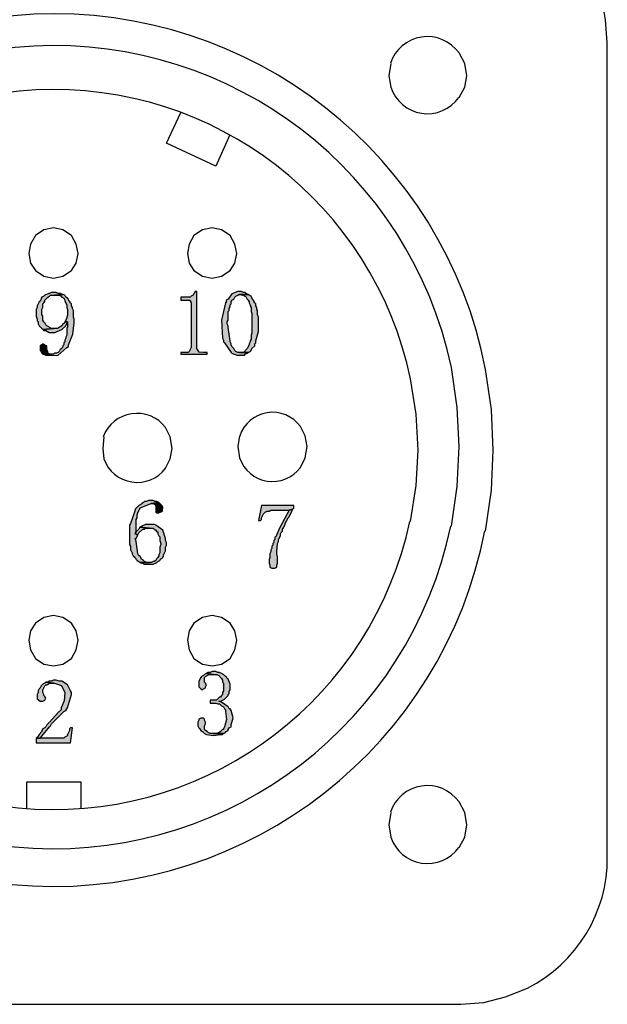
# Model space of a CAD drawing. Header units: millimetres. Extents: x 31236 to 33897, y 9912 to 10933.
# Tile 9 of 47: x 32353 to 32370, y 10116 to 10143. Entities that reach past the tile are written whole.
import ezdxf

# ---------------------------------------------------------------- set-up
doc = ezdxf.new("R2010")
doc.units = ezdxf.units.MM
doc.layers.add('Z_entity', color=7, linetype='Continuous')

msp = doc.modelspace()

# ---------------------------------------------------------------- hatches: boundary and pattern name
at = {"layer": 'Z_entity'}
for points in [[(32354.388, 10135.611), (32354.308, 10135.611), (32354.255, 10135.585), (32354.229, 10135.585), (32354.123, 10135.532), (32354.096, 10135.505), (32354.043, 10135.479), (32354.017, 10135.452), (32354.017, 10135.426), (32353.99, 10135.373), (32353.964, 10135.346), (32353.911, 10135.241), (32353.911, 10135.188), (32353.884, 10135.135), (32353.884, 10134.949), (32353.911, 10134.87), (32353.911, 10134.817), (32353.937, 10134.79), (32353.937, 10134.738), (32353.964, 10134.685), (32354.07, 10134.579), (32354.361, 10134.605), (32354.308, 10134.605), (32354.255, 10134.632), (32354.229, 10134.658), (32354.176, 10134.685), (32354.149, 10134.711), (32354.123, 10134.764), (32354.096, 10134.79), (32354.07, 10134.843), (32354.07, 10134.949), (32354.043, 10135.002), (32354.043, 10135.135), (32354.07, 10135.188), (32354.07, 10135.293), (32354.096, 10135.32), (32354.123, 10135.373), (32354.123, 10135.399), (32354.202, 10135.479), (32354.255, 10135.505), (32354.282, 10135.532), (32354.388, 10135.532), (32354.626, 10135.558), (32354.599, 10135.558), (32354.546, 10135.585), (32354.493, 10135.585), (32354.44, 10135.611)], [(32354.626, 10135.558), (32354.388, 10135.532), (32354.52, 10135.532), (32354.573, 10135.505), (32354.599, 10135.479), (32354.652, 10135.452), (32354.679, 10135.399), (32354.679, 10135.373), (32354.732, 10135.267), (32354.732, 10135.188), (32354.758, 10135.135), (32354.758, 10134.976), (32354.732, 10134.923), (32354.732, 10134.896), (32354.679, 10134.79), (32354.758, 10134.79), (32354.758, 10134.658), (32354.732, 10134.605), (32354.732, 10134.42), (32354.705, 10134.367), (32354.705, 10134.34), (32354.679, 10134.287), (32354.679, 10134.234), (32354.652, 10134.208), (32354.652, 10134.155), (32354.626, 10134.129), (32354.626, 10134.102), (32354.599, 10134.049), (32354.546, 10134.023), (32354.52, 10133.97), (32354.493, 10133.943), (32354.44, 10133.917), (32354.388, 10133.917), (32354.361, 10133.89), (32354.096, 10133.89), (32354.149, 10133.864), (32354.481, 10133.859), (32354.732, 10134.076), (32354.785, 10134.102), (32354.785, 10134.155), (32354.902, 10134.448), (32354.943, 10134.764), (32354.943, 10134.87), (32354.917, 10134.923), (32354.917, 10135.108), (32354.891, 10135.161), (32354.891, 10135.188), (32354.864, 10135.241), (32354.864, 10135.293), (32354.838, 10135.32), (32354.811, 10135.373), (32354.785, 10135.399), (32354.785, 10135.426), (32354.758, 10135.452), (32354.705, 10135.479), (32354.679, 10135.532)], [(32358.359, 10135.638), (32358.306, 10135.638), (32358.306, 10135.611), (32358.279, 10135.585), (32358.253, 10135.532), (32358.2, 10135.505), (32358.173, 10135.479), (32357.909, 10135.479), (32357.909, 10135.399), (32358.173, 10135.399), (32358.173, 10135.373), (32358.2, 10135.32), (32358.2, 10134.076), (32358.147, 10133.97), (32358.12, 10133.943), (32357.909, 10133.943), (32357.909, 10133.89), (32358.65, 10133.89), (32358.65, 10133.943), (32358.544, 10133.943), (32358.427, 10133.952), (32358.359, 10134.049), (32358.359, 10134.102)], [(32359.55, 10135.638), (32359.497, 10135.638), (32359.333, 10135.573), (32359.232, 10135.426), (32359.179, 10135.399), (32359.179, 10135.346), (32359.153, 10135.32), (32359.043, 10134.842), (32359.074, 10134.34), (32359.1, 10134.287), (32359.1, 10134.234), (32359.127, 10134.208), (32359.312, 10133.943), (32359.338, 10133.917), (32359.391, 10133.89), (32359.418, 10133.89), (32359.471, 10133.864), (32359.683, 10133.864), (32359.709, 10133.89), (32359.762, 10133.917), (32359.788, 10133.943), (32359.497, 10133.943), (32359.444, 10133.97), (32359.418, 10133.996), (32359.391, 10134.049), (32359.338, 10134.102), (32359.312, 10134.155), (32359.312, 10134.182), (32359.285, 10134.234), (32359.285, 10134.261), (32359.232, 10134.632), (32359.232, 10134.685), (32359.206, 10134.738), (32359.206, 10134.79), (32359.232, 10134.843), (32359.232, 10135.082), (32359.259, 10135.108), (32359.259, 10135.161), (32359.285, 10135.214), (32359.285, 10135.267), (32359.312, 10135.293), (32359.312, 10135.346), (32359.338, 10135.399), (32359.391, 10135.426), (32359.418, 10135.479), (32359.444, 10135.505), (32359.497, 10135.532), (32359.524, 10135.558), (32359.788, 10135.558), (32359.735, 10135.585), (32359.709, 10135.611), (32359.656, 10135.611), (32359.603, 10135.638)], [(32359.788, 10135.558), (32359.55, 10135.558), (32359.577, 10135.558), (32359.63, 10135.532), (32359.656, 10135.532), (32359.709, 10135.505), (32359.735, 10135.479), (32359.762, 10135.426), (32359.788, 10135.399), (32359.815, 10135.346), (32359.815, 10135.32), (32359.841, 10135.267), (32359.841, 10135.241), (32359.868, 10135.188), (32359.868, 10135.082), (32359.894, 10135.029), (32359.894, 10134.473), (32359.868, 10134.42), (32359.868, 10134.314), (32359.841, 10134.261), (32359.841, 10134.234), (32359.815, 10134.182), (32359.815, 10134.155), (32359.762, 10134.049), (32359.656, 10133.943), (32359.55, 10133.943), (32359.788, 10133.943), (32359.841, 10133.97), (32359.868, 10133.996), (32359.894, 10134.049), (32359.974, 10134.129), (32359.974, 10134.182), (32360, 10134.208), (32360, 10134.261), (32360.08, 10134.526), (32360.08, 10134.923), (32360.053, 10135.002), (32360.053, 10135.108), (32360.027, 10135.135), (32360.027, 10135.188), (32360, 10135.241), (32360, 10135.293), (32359.974, 10135.32), (32359.947, 10135.373), (32359.947, 10135.399), (32359.921, 10135.399), (32359.868, 10135.505), (32359.815, 10135.532)], [(32354.679, 10134.79), (32354.652, 10134.738), (32354.626, 10134.738), (32354.599, 10134.685), (32354.472, 10134.609), (32354.361, 10134.605), (32354.07, 10134.579), (32354.096, 10134.552), (32354.149, 10134.552), (32354.247, 10134.498), (32354.361, 10134.499), (32354.414, 10134.499), (32354.467, 10134.526), (32354.598, 10134.579), (32354.705, 10134.685), (32354.758, 10134.79)], [(32354.07, 10134.182), (32354.043, 10134.155), (32353.99, 10134.129), (32353.99, 10133.996), (32354.017, 10133.97), (32354.043, 10133.917), (32354.07, 10133.89), (32354.308, 10133.89), (32354.255, 10133.89), (32354.202, 10133.917), (32354.202, 10133.97), (32354.176, 10134.023), (32354.176, 10134.129), (32354.149, 10134.129), (32354.123, 10134.155)], [(32357.088, 10129.813), (32357.009, 10129.813), (32356.956, 10129.787), (32356.903, 10129.787), (32356.876, 10129.76), (32356.823, 10129.734), (32356.797, 10129.707), (32356.744, 10129.681), (32356.638, 10129.575), (32356.638, 10129.548), (32356.506, 10129.178), (32356.479, 10129.125), (32356.479, 10128.595), (32356.506, 10128.542), (32356.506, 10128.436), (32356.532, 10128.41), (32356.558, 10128.357), (32356.558, 10128.331), (32356.585, 10128.278), (32356.638, 10128.225), (32356.664, 10128.172), (32356.691, 10128.145), (32356.744, 10128.119), (32356.77, 10128.092), (32357.035, 10128.092), (32356.956, 10128.092), (32356.903, 10128.119), (32356.876, 10128.145), (32356.823, 10128.172), (32356.77, 10128.278), (32356.744, 10128.278), (32356.717, 10128.331), (32356.664, 10128.675), (32356.638, 10128.754), (32356.664, 10128.754), (32356.717, 10128.86), (32356.638, 10128.887), (32356.664, 10128.966), (32356.664, 10129.284), (32356.691, 10129.337), (32356.691, 10129.416), (32356.717, 10129.469), (32356.717, 10129.495), (32356.744, 10129.522), (32356.744, 10129.548), (32356.77, 10129.575), (32356.77, 10129.601), (32356.823, 10129.628), (32357.088, 10129.734), (32357.3, 10129.76), (32357.247, 10129.787), (32357.194, 10129.787), (32357.141, 10129.813)], [(32357.3, 10129.76), (32357.088, 10129.734), (32357.141, 10129.734), (32357.194, 10129.707), (32357.22, 10129.654), (32357.22, 10129.495), (32357.247, 10129.469), (32357.3, 10129.469), (32357.397, 10129.515), (32357.406, 10129.628), (32357.379, 10129.681), (32357.326, 10129.734)], [(32361.059, 10129.681), (32360.159, 10129.681), (32360.08, 10129.257), (32360.133, 10129.257), (32360.159, 10129.284), (32360.159, 10129.337), (32360.212, 10129.443), (32360.265, 10129.495), (32360.318, 10129.522), (32360.371, 10129.522), (32360.424, 10129.548), (32360.927, 10129.548), (32361.033, 10129.575), (32361.059, 10129.601)], [(32361.033, 10129.575), (32360.927, 10129.548), (32360.874, 10129.443), (32360.715, 10129.151), (32360.662, 10129.045), (32360.556, 10128.807), (32360.53, 10128.781), (32360.53, 10128.728), (32360.503, 10128.701), (32360.503, 10128.648), (32360.477, 10128.622), (32360.477, 10128.569), (32360.45, 10128.542), (32360.45, 10128.489), (32360.424, 10128.436), (32360.424, 10128.384), (32360.397, 10128.331), (32360.397, 10128.225), (32360.371, 10128.172), (32360.371, 10128.066), (32360.397, 10128.013), (32360.397, 10127.96), (32360.45, 10127.933), (32360.53, 10127.933), (32360.583, 10127.96), (32360.583, 10128.013), (32360.609, 10128.066), (32360.609, 10128.251), (32360.583, 10128.331), (32360.583, 10128.384), (32360.609, 10128.622), (32360.636, 10128.675), (32360.636, 10128.728), (32360.689, 10128.834), (32360.689, 10128.887), (32360.715, 10128.939), (32360.742, 10128.966), (32360.742, 10129.019), (32360.768, 10129.045), (32360.821, 10129.151), (32360.821, 10129.178), (32360.9, 10129.337), (32360.927, 10129.363), (32361.006, 10129.522)], [(32357.035, 10129.151), (32356.929, 10129.151), (32356.823, 10129.098), (32356.77, 10129.072), (32357.035, 10129.045), (32357.141, 10129.045), (32357.167, 10129.019), (32357.22, 10128.992), (32357.247, 10128.939), (32357.273, 10128.939), (32357.273, 10128.887), (32357.3, 10128.834), (32357.326, 10128.807), (32357.326, 10128.701), (32357.353, 10128.622), (32357.353, 10128.595), (32357.326, 10128.516), (32357.326, 10128.357), (32357.3, 10128.304), (32357.3, 10128.278), (32357.273, 10128.225), (32357.247, 10128.198), (32357.22, 10128.145), (32357.167, 10128.119), (32357.141, 10128.119), (32357.088, 10128.092), (32356.77, 10128.092), (32356.823, 10128.066), (32356.85, 10128.066), (32356.903, 10128.039), (32357.141, 10128.039), (32357.247, 10128.092), (32357.273, 10128.119), (32357.326, 10128.145), (32357.353, 10128.198), (32357.379, 10128.198), (32357.406, 10128.225), (32357.432, 10128.278), (32357.432, 10128.304), (32357.485, 10128.41), (32357.485, 10128.516), (32357.512, 10128.569), (32357.512, 10128.648), (32357.485, 10128.701), (32357.485, 10128.754), (32357.413, 10128.986), (32357.22, 10129.125), (32357.167, 10129.151), (32357.114, 10129.151)], [(32356.77, 10129.072), (32356.744, 10129.019), (32356.664, 10128.939), (32356.638, 10128.887), (32356.717, 10128.86), (32356.744, 10128.913), (32356.85, 10129.019), (32356.903, 10129.019), (32356.929, 10129.045), (32357.035, 10129.045)], [(32358.835, 10125.048), (32358.782, 10125.048), (32358.729, 10125.021), (32358.676, 10125.021), (32358.624, 10124.995), (32358.809, 10124.968), (32358.915, 10124.968), (32358.968, 10124.942), (32359.047, 10124.862), (32359.074, 10124.809), (32359.074, 10124.756), (32359.1, 10124.73), (32359.1, 10124.518), (32359.074, 10124.465), (32359.074, 10124.412), (32359.047, 10124.386), (32359.021, 10124.333), (32358.994, 10124.333), (32358.902, 10124.257), (32358.782, 10124.253), (32358.729, 10124.253), (32358.729, 10124.174), (32358.888, 10124.174), (32358.941, 10124.148), (32358.994, 10124.148), (32359.021, 10124.121), (32359.047, 10124.095), (32359.1, 10124.068), (32359.127, 10124.015), (32359.153, 10123.989), (32359.153, 10123.936), (32359.181, 10123.718), (32359.127, 10123.512), (32359.1, 10123.459), (32359.1, 10123.433), (32359.074, 10123.433), (32359.021, 10123.38), (32358.915, 10123.327), (32358.809, 10123.327), (32359.1, 10123.327), (32359.153, 10123.353), (32359.179, 10123.38), (32359.232, 10123.406), (32359.232, 10123.433), (32359.259, 10123.486), (32359.312, 10123.512), (32359.312, 10123.565), (32359.367, 10123.764), (32359.312, 10123.962), (32359.285, 10124.015), (32359.259, 10124.015), (32359.232, 10124.068), (32359.047, 10124.2), (32358.968, 10124.227), (32359.021, 10124.227), (32359.127, 10124.28), (32359.232, 10124.386), (32359.232, 10124.412), (32359.259, 10124.439), (32359.259, 10124.492), (32359.285, 10124.545), (32359.288, 10124.698), (32359.232, 10124.836), (32359.206, 10124.862), (32359.179, 10124.915), (32359.153, 10124.915), (32359.1, 10124.968), (32359.047, 10124.995), (32358.994, 10125.021), (32358.941, 10125.021), (32358.888, 10125.048)], [(32354.388, 10124.809), (32354.361, 10124.809), (32354.308, 10124.783), (32354.255, 10124.783), (32354.202, 10124.756), (32354.149, 10124.756), (32354.361, 10124.73), (32354.388, 10124.73), (32354.591, 10124.662), (32354.677, 10124.469), (32354.664, 10124.235), (32354.573, 10124.042), (32354.573, 10123.989), (32354.493, 10123.909), (32354.255, 10123.644), (32354.176, 10123.565), (32354.149, 10123.512), (32354.123, 10123.486), (32354.07, 10123.459), (32354.043, 10123.406), (32354.043, 10123.38), (32353.964, 10123.3), (32353.937, 10123.247), (32353.884, 10123.194), (32353.99, 10123.194), (32354.043, 10123.247), (32354.255, 10123.512), (32354.282, 10123.539), (32354.308, 10123.592), (32354.626, 10123.909), (32354.652, 10123.936), (32354.705, 10123.962), (32354.732, 10124.015), (32354.758, 10124.042), (32354.864, 10124.412), (32354.864, 10124.465), (32354.838, 10124.518), (32354.756, 10124.68), (32354.599, 10124.783), (32354.52, 10124.783), (32354.44, 10124.809)], [(32358.624, 10124.995), (32358.571, 10124.968), (32358.544, 10124.942), (32358.491, 10124.915), (32358.465, 10124.889), (32358.412, 10124.783), (32358.412, 10124.624), (32358.465, 10124.571), (32358.518, 10124.545), (32358.544, 10124.571), (32358.597, 10124.598), (32358.597, 10124.624), (32358.624, 10124.677), (32358.597, 10124.73), (32358.571, 10124.756), (32358.571, 10124.889), (32358.597, 10124.915), (32358.703, 10124.968), (32358.809, 10124.968)], [(32354.149, 10124.756), (32354.123, 10124.73), (32354.07, 10124.703), (32354.017, 10124.651), (32353.99, 10124.598), (32353.964, 10124.571), (32353.937, 10124.518), (32353.937, 10124.465), (32353.911, 10124.412), (32353.907, 10124.295), (32353.99, 10124.227), (32354.07, 10124.227), (32354.123, 10124.253), (32354.149, 10124.306), (32354.123, 10124.359), (32354.096, 10124.386), (32354.096, 10124.412), (32354.07, 10124.465), (32354.07, 10124.545), (32354.123, 10124.651), (32354.149, 10124.677), (32354.176, 10124.677), (32354.202, 10124.703), (32354.255, 10124.73), (32354.361, 10124.73)], [(32358.491, 10123.75), (32358.465, 10123.75), (32358.412, 10123.724), (32358.412, 10123.697), (32358.385, 10123.644), (32358.385, 10123.539), (32358.412, 10123.486), (32358.438, 10123.459), (32358.465, 10123.406), (32358.518, 10123.38), (32358.571, 10123.327), (32358.624, 10123.3), (32358.823, 10123.272), (32359.021, 10123.3), (32359.074, 10123.3), (32359.1, 10123.327), (32358.729, 10123.327), (32358.676, 10123.353), (32358.65, 10123.38), (32358.597, 10123.406), (32358.571, 10123.433), (32358.571, 10123.539), (32358.597, 10123.592), (32358.597, 10123.644), (32358.571, 10123.697), (32358.571, 10123.724), (32358.544, 10123.75)], [(32354.891, 10123.486), (32354.838, 10123.486), (32354.811, 10123.459), (32354.811, 10123.406), (32354.758, 10123.3), (32354.758, 10123.274), (32354.732, 10123.247), (32354.679, 10123.221), (32354.652, 10123.194), (32353.884, 10123.194), (32353.884, 10123.062), (32354.838, 10123.062)]]:
    msp.add_hatch(color=7, dxfattribs=at).paths.add_polyline_path(points)

# ---------------------------------------------------------------- linework, layer by layer
at = {"layer": 'Z_entity', "color": 7}
for p, q in [((32369.796, 10142.574), (32369.743, 10143.21)), ((32369.796, 10119.885), (32369.796, 10142.574)), ((32365.825, 10141.992), (32365.666, 10142.283)), ((32363.76, 10141.992), (32363.707, 10141.647)), ((32365.878, 10141.647), (32365.825, 10141.992)), ((32363.707, 10141.647), (32363.76, 10141.33)), ((32365.825, 10141.33), (32365.878, 10141.647)), ((32365.878, 10141.647), (32365.878, 10141.647)), ((32365.666, 10141.039), (32365.825, 10141.33)), ((32357.512, 10139.768), (32357.916, 10140.625)), ((32359.275, 10140.002), (32358.888, 10139.132)), ((32358.888, 10139.132), (32357.512, 10139.768)), ((32358.888, 10139.132), (32358.888, 10139.132)), ((32354.361, 10137.411), (32354.096, 10137.359)), ((32354.626, 10137.359), (32354.361, 10137.411)), ((32358.782, 10137.411), (32358.518, 10137.359)), ((32359.047, 10137.359), (32358.782, 10137.411)), ((32353.858, 10137.2), (32353.726, 10136.961)), ((32354.096, 10137.359), (32353.858, 10137.2)), ((32354.864, 10137.2), (32354.626, 10137.359)), ((32354.996, 10136.961), (32354.864, 10137.2)), ((32358.279, 10137.2), (32358.147, 10136.961)), ((32358.518, 10137.359), (32358.279, 10137.2)), ((32359.285, 10137.2), (32359.047, 10137.359)), ((32359.418, 10136.961), (32359.285, 10137.2)), ((32353.726, 10136.961), (32353.673, 10136.697)), ((32355.049, 10136.697), (32354.996, 10136.961)), ((32358.147, 10136.961), (32358.094, 10136.697)), ((32359.471, 10136.697), (32359.418, 10136.961)), ((32353.673, 10136.697), (32353.726, 10136.432)), ((32354.996, 10136.432), (32355.049, 10136.697)), ((32355.049, 10136.697), (32355.049, 10136.697)), ((32358.094, 10136.697), (32358.147, 10136.432)), ((32359.418, 10136.432), (32359.471, 10136.697)), ((32359.471, 10136.697), (32359.471, 10136.697)), ((32353.726, 10136.432), (32353.858, 10136.22)), ((32354.864, 10136.22), (32354.996, 10136.432)), ((32358.147, 10136.432), (32358.279, 10136.22)), ((32359.285, 10136.22), (32359.418, 10136.432)), ((32353.858, 10136.22), (32354.096, 10136.061)), ((32354.096, 10136.061), (32354.361, 10136.008)), ((32354.361, 10136.008), (32354.626, 10136.061)), ((32354.626, 10136.061), (32354.864, 10136.22)), ((32358.279, 10136.22), (32358.518, 10136.061)), ((32358.518, 10136.061), (32358.782, 10136.008)), ((32358.782, 10136.008), (32359.047, 10136.061)), ((32359.047, 10136.061), (32359.285, 10136.22)), ((32354.043, 10135.479), (32354.017, 10135.452)), ((32354.096, 10135.505), (32354.043, 10135.479)), ((32354.123, 10135.532), (32354.096, 10135.505)), ((32354.229, 10135.585), (32354.123, 10135.532)), ((32354.123, 10135.399), (32354.202, 10135.479)), ((32354.202, 10135.479), (32354.255, 10135.505)), ((32354.255, 10135.585), (32354.229, 10135.585)), ((32354.308, 10135.611), (32354.255, 10135.585)), ((32354.255, 10135.505), (32354.282, 10135.532)), ((32354.282, 10135.532), (32354.388, 10135.532)), ((32354.388, 10135.611), (32354.308, 10135.611)), ((32354.44, 10135.611), (32354.388, 10135.611)), ((32354.388, 10135.532), (32354.626, 10135.558)), ((32354.626, 10135.558), (32354.388, 10135.532)), ((32354.388, 10135.532), (32354.52, 10135.532)), ((32354.493, 10135.585), (32354.44, 10135.611)), ((32354.546, 10135.585), (32354.493, 10135.585)), ((32354.52, 10135.532), (32354.573, 10135.505)), ((32354.599, 10135.558), (32354.546, 10135.585)), ((32354.573, 10135.505), (32354.599, 10135.479)), ((32354.626, 10135.558), (32354.599, 10135.558)), ((32354.599, 10135.479), (32354.652, 10135.452)), ((32354.679, 10135.532), (32354.626, 10135.558)), ((32354.705, 10135.479), (32354.679, 10135.532)), ((32354.758, 10135.452), (32354.705, 10135.479)), ((32358.173, 10135.479), (32357.909, 10135.479)), ((32357.909, 10135.479), (32357.909, 10135.399)), ((32358.2, 10135.505), (32358.173, 10135.479)), ((32358.253, 10135.532), (32358.2, 10135.505)), ((32358.279, 10135.585), (32358.253, 10135.532)), ((32358.306, 10135.611), (32358.279, 10135.585)), ((32358.359, 10135.638), (32358.306, 10135.638)), ((32358.306, 10135.638), (32358.306, 10135.611)), ((32358.359, 10134.102), (32358.359, 10135.638)), ((32359.333, 10135.573), (32359.232, 10135.426)), ((32359.497, 10135.638), (32359.333, 10135.573)), ((32359.391, 10135.426), (32359.418, 10135.479)), ((32359.418, 10135.479), (32359.444, 10135.505)), ((32359.444, 10135.505), (32359.497, 10135.532)), ((32359.55, 10135.638), (32359.497, 10135.638)), ((32359.497, 10135.532), (32359.524, 10135.558)), ((32359.524, 10135.558), (32359.788, 10135.558)), ((32359.603, 10135.638), (32359.55, 10135.638)), ((32359.788, 10135.558), (32359.55, 10135.558)), ((32359.55, 10135.558), (32359.577, 10135.558)), ((32359.577, 10135.558), (32359.63, 10135.532)), ((32359.656, 10135.611), (32359.603, 10135.638)), ((32359.63, 10135.532), (32359.656, 10135.532)), ((32359.709, 10135.611), (32359.656, 10135.611)), ((32359.656, 10135.532), (32359.709, 10135.505)), ((32359.735, 10135.585), (32359.709, 10135.611)), ((32359.709, 10135.505), (32359.735, 10135.479)), ((32359.788, 10135.558), (32359.735, 10135.585)), ((32359.735, 10135.479), (32359.762, 10135.426)), ((32359.815, 10135.532), (32359.788, 10135.558)), ((32359.868, 10135.505), (32359.815, 10135.532)), ((32359.921, 10135.399), (32359.868, 10135.505)), ((32353.911, 10135.188), (32353.884, 10135.135)), ((32353.964, 10135.346), (32353.911, 10135.241)), ((32353.911, 10135.241), (32353.911, 10135.188)), ((32353.99, 10135.373), (32353.964, 10135.346)), ((32354.017, 10135.426), (32353.99, 10135.373)), ((32354.017, 10135.452), (32354.017, 10135.426)), ((32354.043, 10135.135), (32354.07, 10135.188)), ((32354.07, 10135.293), (32354.096, 10135.32)), ((32354.07, 10135.188), (32354.07, 10135.293)), ((32354.096, 10135.32), (32354.123, 10135.373)), ((32354.123, 10135.373), (32354.123, 10135.399)), ((32354.652, 10135.452), (32354.679, 10135.399)), ((32354.679, 10135.399), (32354.679, 10135.373)), ((32354.679, 10135.373), (32354.732, 10135.267)), ((32354.732, 10135.267), (32354.732, 10135.188)), ((32354.732, 10135.188), (32354.758, 10135.135)), ((32354.785, 10135.426), (32354.758, 10135.452)), ((32354.785, 10135.399), (32354.785, 10135.426)), ((32354.811, 10135.373), (32354.785, 10135.399)), ((32354.838, 10135.32), (32354.811, 10135.373)), ((32354.864, 10135.293), (32354.838, 10135.32)), ((32354.864, 10135.241), (32354.864, 10135.293)), ((32354.891, 10135.188), (32354.864, 10135.241)), ((32354.891, 10135.161), (32354.891, 10135.188)), ((32357.909, 10135.399), (32358.173, 10135.399)), ((32358.173, 10135.399), (32358.173, 10135.373)), ((32358.173, 10135.373), (32358.2, 10135.32)), ((32358.2, 10135.32), (32358.2, 10134.076)), ((32359.153, 10135.32), (32359.043, 10134.842)), ((32359.179, 10135.346), (32359.153, 10135.32)), ((32359.232, 10135.426), (32359.179, 10135.399)), ((32359.179, 10135.399), (32359.179, 10135.346)), ((32359.259, 10135.161), (32359.285, 10135.214)), ((32359.285, 10135.267), (32359.312, 10135.293)), ((32359.285, 10135.214), (32359.285, 10135.267)), ((32359.312, 10135.346), (32359.338, 10135.399)), ((32359.312, 10135.293), (32359.312, 10135.346)), ((32359.338, 10135.399), (32359.391, 10135.426)), ((32359.762, 10135.426), (32359.788, 10135.399)), ((32359.788, 10135.399), (32359.815, 10135.346)), ((32359.815, 10135.346), (32359.815, 10135.32)), ((32359.815, 10135.32), (32359.841, 10135.267)), ((32359.841, 10135.267), (32359.841, 10135.241)), ((32359.841, 10135.241), (32359.868, 10135.188)), ((32359.868, 10135.188), (32359.868, 10135.082)), ((32359.947, 10135.399), (32359.921, 10135.399)), ((32359.947, 10135.373), (32359.947, 10135.399)), ((32359.974, 10135.32), (32359.947, 10135.373)), ((32360, 10135.293), (32359.974, 10135.32)), ((32360, 10135.241), (32360, 10135.293)), ((32360.027, 10135.188), (32360, 10135.241)), ((32360.027, 10135.135), (32360.027, 10135.188)), ((32353.884, 10135.135), (32353.884, 10134.949)), ((32353.884, 10134.949), (32353.911, 10134.87)), ((32354.043, 10135.002), (32354.043, 10135.135)), ((32354.07, 10134.949), (32354.043, 10135.002)), ((32354.07, 10134.843), (32354.07, 10134.949)), ((32354.758, 10134.976), (32354.732, 10134.923)), ((32354.732, 10134.923), (32354.732, 10134.896)), ((32354.758, 10135.135), (32354.758, 10134.976)), ((32354.917, 10135.108), (32354.891, 10135.161)), ((32354.917, 10134.923), (32354.917, 10135.108)), ((32354.943, 10134.87), (32354.917, 10134.923)), ((32359.232, 10135.082), (32359.259, 10135.108)), ((32359.232, 10134.843), (32359.232, 10135.082)), ((32359.259, 10135.108), (32359.259, 10135.161)), ((32359.868, 10135.082), (32359.894, 10135.029)), ((32359.894, 10135.029), (32359.894, 10134.473)), ((32360.053, 10135.108), (32360.027, 10135.135)), ((32360.053, 10135.002), (32360.053, 10135.108)), ((32360.08, 10134.923), (32360.053, 10135.002)), ((32360.08, 10134.526), (32360.08, 10134.923)), ((32353.911, 10134.87), (32353.911, 10134.817)), ((32353.911, 10134.817), (32353.937, 10134.79)), ((32353.937, 10134.79), (32353.937, 10134.738)), ((32353.937, 10134.738), (32353.964, 10134.685)), ((32353.964, 10134.685), (32354.07, 10134.579)), ((32354.096, 10134.79), (32354.07, 10134.843)), ((32354.123, 10134.764), (32354.096, 10134.79)), ((32354.149, 10134.711), (32354.123, 10134.764)), ((32354.176, 10134.685), (32354.149, 10134.711)), ((32354.229, 10134.658), (32354.176, 10134.685)), ((32354.255, 10134.632), (32354.229, 10134.658)), ((32354.308, 10134.605), (32354.255, 10134.632)), ((32354.599, 10134.685), (32354.472, 10134.609)), ((32354.598, 10134.579), (32354.705, 10134.685)), ((32354.626, 10134.738), (32354.599, 10134.685)), ((32354.652, 10134.738), (32354.626, 10134.738)), ((32354.679, 10134.79), (32354.652, 10134.738)), ((32354.732, 10134.896), (32354.679, 10134.79)), ((32354.679, 10134.79), (32354.758, 10134.79)), ((32354.758, 10134.79), (32354.679, 10134.79)), ((32354.705, 10134.685), (32354.758, 10134.79)), ((32354.758, 10134.658), (32354.732, 10134.605)), ((32354.758, 10134.79), (32354.758, 10134.658)), ((32354.902, 10134.448), (32354.943, 10134.764)), ((32354.943, 10134.764), (32354.943, 10134.87)), ((32359.043, 10134.842), (32359.074, 10134.34)), ((32359.206, 10134.79), (32359.232, 10134.843)), ((32359.206, 10134.738), (32359.206, 10134.79)), ((32359.232, 10134.685), (32359.206, 10134.738)), ((32359.232, 10134.632), (32359.232, 10134.685)), ((32359.285, 10134.261), (32359.232, 10134.632)), ((32354.07, 10134.579), (32354.361, 10134.605)), ((32354.361, 10134.605), (32354.07, 10134.579)), ((32354.07, 10134.579), (32354.096, 10134.552)), ((32354.096, 10134.552), (32354.149, 10134.552)), ((32354.149, 10134.552), (32354.247, 10134.498)), ((32354.247, 10134.498), (32354.361, 10134.499)), ((32354.361, 10134.605), (32354.308, 10134.605)), ((32354.472, 10134.609), (32354.361, 10134.605)), ((32354.361, 10134.499), (32354.414, 10134.499)), ((32354.414, 10134.499), (32354.467, 10134.526)), ((32354.467, 10134.526), (32354.598, 10134.579)), ((32354.732, 10134.42), (32354.705, 10134.367)), ((32354.705, 10134.367), (32354.705, 10134.34)), ((32354.732, 10134.605), (32354.732, 10134.42)), ((32354.785, 10134.155), (32354.902, 10134.448)), ((32359.894, 10134.473), (32359.868, 10134.42)), ((32359.868, 10134.42), (32359.868, 10134.314)), ((32360, 10134.261), (32360.08, 10134.526)), ((32354.043, 10134.155), (32353.99, 10134.129)), ((32353.99, 10134.129), (32353.99, 10133.996)), ((32354.07, 10134.182), (32354.043, 10134.155)), ((32354.123, 10134.155), (32354.07, 10134.182)), ((32354.149, 10134.129), (32354.123, 10134.155)), ((32354.176, 10134.129), (32354.149, 10134.129)), ((32354.176, 10134.023), (32354.176, 10134.129)), ((32354.626, 10134.102), (32354.599, 10134.049)), ((32354.652, 10134.155), (32354.626, 10134.129)), ((32354.626, 10134.129), (32354.626, 10134.102)), ((32354.679, 10134.234), (32354.652, 10134.208)), ((32354.652, 10134.208), (32354.652, 10134.155)), ((32354.705, 10134.34), (32354.679, 10134.287)), ((32354.679, 10134.287), (32354.679, 10134.234)), ((32354.732, 10134.076), (32354.785, 10134.102)), ((32354.785, 10134.102), (32354.785, 10134.155)), ((32358.359, 10134.049), (32358.359, 10134.102)), ((32359.074, 10134.34), (32359.1, 10134.287)), ((32359.1, 10134.287), (32359.1, 10134.234)), ((32359.1, 10134.234), (32359.127, 10134.208)), ((32359.127, 10134.208), (32359.312, 10133.943)), ((32359.285, 10134.234), (32359.285, 10134.261)), ((32359.312, 10134.182), (32359.285, 10134.234)), ((32359.312, 10134.155), (32359.312, 10134.182)), ((32359.338, 10134.102), (32359.312, 10134.155)), ((32359.391, 10134.049), (32359.338, 10134.102)), ((32359.815, 10134.155), (32359.762, 10134.049)), ((32359.841, 10134.234), (32359.815, 10134.182)), ((32359.815, 10134.182), (32359.815, 10134.155)), ((32359.868, 10134.314), (32359.841, 10134.261)), ((32359.841, 10134.261), (32359.841, 10134.234)), ((32359.894, 10134.049), (32359.974, 10134.129)), ((32359.974, 10134.182), (32360, 10134.208)), ((32359.974, 10134.129), (32359.974, 10134.182)), ((32360, 10134.208), (32360, 10134.261)), ((32353.99, 10133.996), (32354.017, 10133.97)), ((32354.017, 10133.97), (32354.043, 10133.917)), ((32354.043, 10133.917), (32354.07, 10133.89)), ((32354.07, 10133.89), (32354.308, 10133.89)), ((32354.361, 10133.89), (32354.096, 10133.89)), ((32354.096, 10133.89), (32354.149, 10133.864)), ((32354.149, 10133.864), (32354.481, 10133.859)), ((32354.202, 10133.97), (32354.176, 10134.023)), ((32354.202, 10133.917), (32354.202, 10133.97)), ((32354.255, 10133.89), (32354.202, 10133.917)), ((32354.308, 10133.89), (32354.255, 10133.89)), ((32354.388, 10133.917), (32354.361, 10133.89)), ((32354.44, 10133.917), (32354.388, 10133.917)), ((32354.493, 10133.943), (32354.44, 10133.917)), ((32354.481, 10133.859), (32354.732, 10134.076)), ((32354.52, 10133.97), (32354.493, 10133.943)), ((32354.546, 10134.023), (32354.52, 10133.97)), ((32354.599, 10134.049), (32354.546, 10134.023)), ((32358.12, 10133.943), (32357.909, 10133.943)), ((32357.909, 10133.943), (32357.909, 10133.89)), ((32357.909, 10133.89), (32358.65, 10133.89)), ((32358.147, 10133.97), (32358.12, 10133.943)), ((32358.2, 10134.076), (32358.147, 10133.97)), ((32358.427, 10133.952), (32358.359, 10134.049)), ((32358.544, 10133.943), (32358.427, 10133.952)), ((32358.65, 10133.943), (32358.544, 10133.943)), ((32358.65, 10133.89), (32358.65, 10133.943)), ((32359.312, 10133.943), (32359.338, 10133.917)), ((32359.338, 10133.917), (32359.391, 10133.89)), ((32359.418, 10133.996), (32359.391, 10134.049)), ((32359.391, 10133.89), (32359.418, 10133.89)), ((32359.444, 10133.97), (32359.418, 10133.996)), ((32359.418, 10133.89), (32359.471, 10133.864)), ((32359.497, 10133.943), (32359.444, 10133.97)), ((32359.471, 10133.864), (32359.683, 10133.864)), ((32359.788, 10133.943), (32359.497, 10133.943)), ((32359.656, 10133.943), (32359.55, 10133.943)), ((32359.55, 10133.943), (32359.788, 10133.943)), ((32359.762, 10134.049), (32359.656, 10133.943)), ((32359.683, 10133.864), (32359.709, 10133.89)), ((32359.709, 10133.89), (32359.762, 10133.917)), ((32359.762, 10133.917), (32359.788, 10133.943)), ((32359.788, 10133.943), (32359.841, 10133.97)), ((32359.841, 10133.97), (32359.868, 10133.996)), ((32359.868, 10133.996), (32359.894, 10134.049)), ((32365.613, 10132.408), (32365.454, 10133.52)), ((32366.566, 10132.355), (32366.407, 10133.467)), ((32364.474, 10132.222), (32364.316, 10133.202)), ((32364.527, 10131.216), (32364.474, 10132.222)), ((32365.666, 10131.322), (32365.613, 10132.408)), ((32366.619, 10131.216), (32366.566, 10132.355)), ((32357.617, 10131.587), (32357.485, 10131.852)), ((32361.377, 10131.613), (32361.245, 10131.878)), ((32355.764, 10131.587), (32355.738, 10131.269)), ((32357.67, 10131.269), (32357.617, 10131.587)), ((32359.55, 10131.613), (32359.497, 10131.322)), ((32361.43, 10131.322), (32361.377, 10131.613)), ((32355.738, 10131.269), (32355.764, 10130.978)), ((32357.617, 10130.978), (32357.67, 10131.269)), ((32359.497, 10131.322), (32359.55, 10131.005)), ((32361.377, 10131.005), (32361.43, 10131.322)), ((32361.43, 10131.322), (32361.43, 10131.322)), ((32364.474, 10130.237), (32364.527, 10131.216)), ((32365.613, 10130.21), (32365.666, 10131.322)), ((32365.666, 10131.322), (32365.666, 10131.322)), ((32366.566, 10130.104), (32366.619, 10131.216)), ((32366.619, 10131.216), (32366.619, 10131.216)), ((32357.485, 10130.713), (32357.617, 10130.978)), ((32361.245, 10130.74), (32361.377, 10131.005)), ((32364.316, 10129.231), (32364.474, 10130.237)), ((32365.454, 10129.098), (32365.613, 10130.21)), ((32366.407, 10128.966), (32366.566, 10130.104)), ((32356.797, 10129.707), (32356.744, 10129.681)), ((32356.823, 10129.734), (32356.797, 10129.707)), ((32356.876, 10129.76), (32356.823, 10129.734)), ((32356.823, 10129.628), (32357.088, 10129.734)), ((32356.903, 10129.787), (32356.876, 10129.76)), ((32356.956, 10129.787), (32356.903, 10129.787)), ((32357.009, 10129.813), (32356.956, 10129.787)), ((32357.088, 10129.813), (32357.009, 10129.813)), ((32357.141, 10129.813), (32357.088, 10129.813)), ((32357.088, 10129.734), (32357.3, 10129.76)), ((32357.3, 10129.76), (32357.088, 10129.734)), ((32357.088, 10129.734), (32357.141, 10129.734)), ((32357.194, 10129.787), (32357.141, 10129.813)), ((32357.141, 10129.734), (32357.194, 10129.707)), ((32357.247, 10129.787), (32357.194, 10129.787)), ((32357.194, 10129.707), (32357.22, 10129.654)), ((32357.3, 10129.76), (32357.247, 10129.787)), ((32357.326, 10129.734), (32357.3, 10129.76)), ((32357.379, 10129.681), (32357.326, 10129.734)), ((32356.638, 10129.548), (32356.506, 10129.178)), ((32356.744, 10129.681), (32356.638, 10129.575)), ((32356.638, 10129.575), (32356.638, 10129.548)), ((32356.691, 10129.416), (32356.717, 10129.469)), ((32356.717, 10129.495), (32356.744, 10129.522)), ((32356.717, 10129.469), (32356.717, 10129.495)), ((32356.744, 10129.548), (32356.77, 10129.575)), ((32356.744, 10129.522), (32356.744, 10129.548)), ((32356.77, 10129.601), (32356.823, 10129.628)), ((32356.77, 10129.575), (32356.77, 10129.601)), ((32357.22, 10129.654), (32357.22, 10129.495)), ((32357.22, 10129.495), (32357.247, 10129.469)), ((32357.247, 10129.469), (32357.3, 10129.469)), ((32357.3, 10129.469), (32357.397, 10129.515)), ((32357.406, 10129.628), (32357.379, 10129.681)), ((32357.397, 10129.515), (32357.406, 10129.628)), ((32360.159, 10129.681), (32360.08, 10129.257)), ((32361.059, 10129.681), (32360.159, 10129.681)), ((32360.159, 10129.337), (32360.212, 10129.443)), ((32360.212, 10129.443), (32360.265, 10129.495)), ((32360.265, 10129.495), (32360.318, 10129.522)), ((32360.318, 10129.522), (32360.371, 10129.522)), ((32360.371, 10129.522), (32360.424, 10129.548)), ((32360.424, 10129.548), (32360.927, 10129.548)), ((32360.874, 10129.443), (32360.715, 10129.151)), ((32360.927, 10129.548), (32360.874, 10129.443)), ((32360.927, 10129.548), (32361.033, 10129.575)), ((32361.033, 10129.575), (32360.927, 10129.548)), ((32360.927, 10129.363), (32361.006, 10129.522)), ((32361.006, 10129.522), (32361.033, 10129.575)), ((32361.033, 10129.575), (32361.059, 10129.601)), ((32361.059, 10129.601), (32361.059, 10129.681)), ((32356.506, 10129.178), (32356.479, 10129.125)), ((32356.664, 10129.284), (32356.691, 10129.337)), ((32356.664, 10128.966), (32356.664, 10129.284)), ((32356.691, 10129.337), (32356.691, 10129.416)), ((32356.929, 10129.151), (32356.823, 10129.098)), ((32357.035, 10129.151), (32356.929, 10129.151)), ((32357.114, 10129.151), (32357.035, 10129.151)), ((32357.167, 10129.151), (32357.114, 10129.151)), ((32357.22, 10129.125), (32357.167, 10129.151)), ((32360.08, 10129.257), (32360.133, 10129.257)), ((32360.133, 10129.257), (32360.159, 10129.284)), ((32360.159, 10129.284), (32360.159, 10129.337)), ((32360.715, 10129.151), (32360.662, 10129.045)), ((32360.768, 10129.045), (32360.821, 10129.151)), ((32360.821, 10129.178), (32360.9, 10129.337)), ((32360.821, 10129.151), (32360.821, 10129.178)), ((32360.9, 10129.337), (32360.927, 10129.363)), ((32356.479, 10129.125), (32356.479, 10128.595)), ((32356.638, 10128.887), (32356.664, 10128.966)), ((32356.664, 10128.939), (32356.638, 10128.887)), ((32356.717, 10128.86), (32356.638, 10128.887)), ((32356.638, 10128.887), (32356.717, 10128.86)), ((32356.744, 10129.019), (32356.664, 10128.939)), ((32356.717, 10128.86), (32356.744, 10128.913)), ((32356.77, 10129.072), (32356.744, 10129.019)), ((32356.744, 10128.913), (32356.85, 10129.019)), ((32356.823, 10129.098), (32356.77, 10129.072)), ((32356.77, 10129.072), (32357.035, 10129.045)), ((32357.035, 10129.045), (32356.77, 10129.072)), ((32356.85, 10129.019), (32356.903, 10129.019)), ((32356.903, 10129.019), (32356.929, 10129.045)), ((32356.929, 10129.045), (32357.035, 10129.045)), ((32357.035, 10129.045), (32357.141, 10129.045)), ((32357.141, 10129.045), (32357.167, 10129.019)), ((32357.167, 10129.019), (32357.22, 10128.992)), ((32357.413, 10128.986), (32357.22, 10129.125)), ((32357.22, 10128.992), (32357.247, 10128.939)), ((32357.247, 10128.939), (32357.273, 10128.939)), ((32357.273, 10128.939), (32357.273, 10128.887)), ((32357.273, 10128.887), (32357.3, 10128.834)), ((32357.485, 10128.754), (32357.413, 10128.986)), ((32360.662, 10129.045), (32360.556, 10128.807)), ((32360.689, 10128.887), (32360.715, 10128.939)), ((32360.689, 10128.834), (32360.689, 10128.887)), ((32360.715, 10128.939), (32360.742, 10128.966)), ((32360.742, 10129.019), (32360.768, 10129.045)), ((32360.742, 10128.966), (32360.742, 10129.019)), ((32356.664, 10128.675), (32356.638, 10128.754)), ((32356.638, 10128.754), (32356.664, 10128.754)), ((32356.664, 10128.754), (32356.717, 10128.86)), ((32356.717, 10128.331), (32356.664, 10128.675)), ((32357.3, 10128.834), (32357.326, 10128.807)), ((32357.326, 10128.807), (32357.326, 10128.701)), ((32357.326, 10128.701), (32357.353, 10128.622)), ((32357.353, 10128.622), (32357.353, 10128.595)), ((32357.485, 10128.701), (32357.485, 10128.754)), ((32357.512, 10128.648), (32357.485, 10128.701)), ((32357.512, 10128.569), (32357.512, 10128.648)), ((32360.503, 10128.648), (32360.477, 10128.622)), ((32360.477, 10128.622), (32360.477, 10128.569)), ((32360.53, 10128.728), (32360.503, 10128.701)), ((32360.503, 10128.701), (32360.503, 10128.648)), ((32360.556, 10128.807), (32360.53, 10128.781)), ((32360.53, 10128.781), (32360.53, 10128.728)), ((32360.583, 10128.384), (32360.609, 10128.622)), ((32360.609, 10128.622), (32360.636, 10128.675)), ((32360.636, 10128.728), (32360.689, 10128.834)), ((32360.636, 10128.675), (32360.636, 10128.728)), ((32356.479, 10128.595), (32356.506, 10128.542)), ((32356.506, 10128.542), (32356.506, 10128.436)), ((32356.506, 10128.436), (32356.532, 10128.41)), ((32356.532, 10128.41), (32356.558, 10128.357)), ((32356.558, 10128.357), (32356.558, 10128.331)), ((32356.558, 10128.331), (32356.585, 10128.278)), ((32356.744, 10128.278), (32356.717, 10128.331)), ((32357.326, 10128.357), (32357.3, 10128.304)), ((32357.353, 10128.595), (32357.326, 10128.516)), ((32357.326, 10128.516), (32357.326, 10128.357)), ((32357.432, 10128.304), (32357.485, 10128.41)), ((32357.485, 10128.516), (32357.512, 10128.569)), ((32357.485, 10128.41), (32357.485, 10128.516)), ((32360.424, 10128.384), (32360.397, 10128.331)), ((32360.397, 10128.331), (32360.397, 10128.225)), ((32360.45, 10128.489), (32360.424, 10128.436)), ((32360.424, 10128.436), (32360.424, 10128.384)), ((32360.477, 10128.569), (32360.45, 10128.542)), ((32360.45, 10128.542), (32360.45, 10128.489)), ((32360.583, 10128.331), (32360.583, 10128.384)), ((32360.609, 10128.251), (32360.583, 10128.331)), ((32356.585, 10128.278), (32356.638, 10128.225)), ((32356.638, 10128.225), (32356.664, 10128.172)), ((32356.664, 10128.172), (32356.691, 10128.145)), ((32356.691, 10128.145), (32356.744, 10128.119)), ((32356.77, 10128.278), (32356.744, 10128.278)), ((32356.744, 10128.119), (32356.77, 10128.092)), ((32356.823, 10128.172), (32356.77, 10128.278)), ((32356.77, 10128.092), (32357.035, 10128.092)), ((32357.088, 10128.092), (32356.77, 10128.092)), ((32356.77, 10128.092), (32356.823, 10128.066)), ((32356.876, 10128.145), (32356.823, 10128.172)), ((32356.823, 10128.066), (32356.85, 10128.066)), ((32356.85, 10128.066), (32356.903, 10128.039)), ((32356.903, 10128.119), (32356.876, 10128.145)), ((32356.956, 10128.092), (32356.903, 10128.119)), ((32357.035, 10128.092), (32356.956, 10128.092)), ((32357.141, 10128.119), (32357.088, 10128.092)), ((32357.167, 10128.119), (32357.141, 10128.119)), ((32357.141, 10128.039), (32357.247, 10128.092)), ((32357.22, 10128.145), (32357.167, 10128.119)), ((32357.247, 10128.198), (32357.22, 10128.145)), ((32357.273, 10128.225), (32357.247, 10128.198)), ((32357.247, 10128.092), (32357.273, 10128.119)), ((32357.3, 10128.278), (32357.273, 10128.225)), ((32357.273, 10128.119), (32357.326, 10128.145)), ((32357.3, 10128.304), (32357.3, 10128.278)), ((32357.326, 10128.145), (32357.353, 10128.198)), ((32357.353, 10128.198), (32357.379, 10128.198)), ((32357.379, 10128.198), (32357.406, 10128.225)), ((32357.406, 10128.225), (32357.432, 10128.278)), ((32357.432, 10128.278), (32357.432, 10128.304)), ((32360.397, 10128.225), (32360.371, 10128.172)), ((32360.371, 10128.172), (32360.371, 10128.066)), ((32360.371, 10128.066), (32360.397, 10128.013)), ((32360.583, 10128.013), (32360.609, 10128.066)), ((32360.609, 10128.066), (32360.609, 10128.251)), ((32356.903, 10128.039), (32357.141, 10128.039)), ((32360.397, 10128.013), (32360.397, 10127.96)), ((32360.397, 10127.96), (32360.45, 10127.933)), ((32360.45, 10127.933), (32360.53, 10127.933)), ((32360.53, 10127.933), (32360.583, 10127.96)), ((32360.583, 10127.96), (32360.583, 10128.013)), ((32354.096, 10126.557), (32353.858, 10126.398)), ((32354.361, 10126.61), (32354.096, 10126.557)), ((32354.626, 10126.557), (32354.361, 10126.61)), ((32354.864, 10126.398), (32354.626, 10126.557)), ((32358.518, 10126.557), (32358.279, 10126.398)), ((32358.782, 10126.61), (32358.518, 10126.557)), ((32359.047, 10126.557), (32358.782, 10126.61)), ((32359.285, 10126.398), (32359.047, 10126.557)), ((32353.726, 10126.186), (32353.673, 10125.921)), ((32353.858, 10126.398), (32353.726, 10126.186)), ((32354.996, 10126.186), (32354.864, 10126.398)), ((32355.049, 10125.921), (32354.996, 10126.186)), ((32358.147, 10126.186), (32358.094, 10125.921)), ((32358.279, 10126.398), (32358.147, 10126.186)), ((32359.418, 10126.186), (32359.285, 10126.398)), ((32359.471, 10125.921), (32359.418, 10126.186)), ((32353.673, 10125.921), (32353.726, 10125.657)), ((32354.996, 10125.657), (32355.049, 10125.921)), ((32355.049, 10125.921), (32355.049, 10125.921)), ((32358.094, 10125.921), (32358.147, 10125.657)), ((32359.418, 10125.657), (32359.471, 10125.921)), ((32359.471, 10125.921), (32359.471, 10125.921)), ((32353.726, 10125.657), (32353.858, 10125.418)), ((32354.864, 10125.418), (32354.996, 10125.657)), ((32358.147, 10125.657), (32358.279, 10125.418)), ((32359.285, 10125.418), (32359.418, 10125.657)), ((32353.858, 10125.418), (32354.096, 10125.259)), ((32354.626, 10125.259), (32354.864, 10125.418)), ((32358.279, 10125.418), (32358.518, 10125.259)), ((32359.047, 10125.259), (32359.285, 10125.418)), ((32354.096, 10125.259), (32354.361, 10125.207)), ((32354.361, 10125.207), (32354.626, 10125.259)), ((32358.518, 10125.259), (32358.782, 10125.207)), ((32358.782, 10125.048), (32358.729, 10125.021)), ((32358.782, 10125.207), (32359.047, 10125.259)), ((32358.835, 10125.048), (32358.782, 10125.048)), ((32358.888, 10125.048), (32358.835, 10125.048)), ((32358.941, 10125.021), (32358.888, 10125.048)), ((32354.255, 10124.783), (32354.202, 10124.756)), ((32354.308, 10124.783), (32354.255, 10124.783)), ((32354.361, 10124.809), (32354.308, 10124.783)), ((32354.388, 10124.809), (32354.361, 10124.809)), ((32354.44, 10124.809), (32354.388, 10124.809)), ((32354.52, 10124.783), (32354.44, 10124.809)), ((32354.599, 10124.783), (32354.52, 10124.783)), ((32354.756, 10124.68), (32354.599, 10124.783)), ((32358.465, 10124.889), (32358.412, 10124.783)), ((32358.412, 10124.783), (32358.412, 10124.624)), ((32358.491, 10124.915), (32358.465, 10124.889)), ((32358.544, 10124.942), (32358.491, 10124.915)), ((32358.571, 10124.968), (32358.544, 10124.942)), ((32358.624, 10124.995), (32358.571, 10124.968)), ((32358.571, 10124.889), (32358.597, 10124.915)), ((32358.571, 10124.756), (32358.571, 10124.889)), ((32358.597, 10124.915), (32358.703, 10124.968)), ((32358.676, 10125.021), (32358.624, 10124.995)), ((32358.624, 10124.995), (32358.809, 10124.968)), ((32358.809, 10124.968), (32358.624, 10124.995)), ((32358.729, 10125.021), (32358.676, 10125.021)), ((32358.703, 10124.968), (32358.809, 10124.968)), ((32358.809, 10124.968), (32358.915, 10124.968)), ((32358.915, 10124.968), (32358.968, 10124.942)), ((32358.994, 10125.021), (32358.941, 10125.021)), ((32358.968, 10124.942), (32359.047, 10124.862)), ((32359.047, 10124.995), (32358.994, 10125.021)), ((32359.1, 10124.968), (32359.047, 10124.995)), ((32359.047, 10124.862), (32359.074, 10124.809)), ((32359.074, 10124.809), (32359.074, 10124.756)), ((32359.153, 10124.915), (32359.1, 10124.968)), ((32359.179, 10124.915), (32359.153, 10124.915)), ((32359.206, 10124.862), (32359.179, 10124.915)), ((32359.232, 10124.836), (32359.206, 10124.862)), ((32359.288, 10124.698), (32359.232, 10124.836)), ((32353.964, 10124.571), (32353.937, 10124.518)), ((32353.937, 10124.518), (32353.937, 10124.465)), ((32353.99, 10124.598), (32353.964, 10124.571)), ((32354.017, 10124.651), (32353.99, 10124.598)), ((32354.07, 10124.703), (32354.017, 10124.651)), ((32354.123, 10124.73), (32354.07, 10124.703)), ((32354.07, 10124.545), (32354.123, 10124.651)), ((32354.07, 10124.465), (32354.07, 10124.545)), ((32354.149, 10124.756), (32354.123, 10124.73)), ((32354.123, 10124.651), (32354.149, 10124.677)), ((32354.202, 10124.756), (32354.149, 10124.756)), ((32354.149, 10124.756), (32354.361, 10124.73)), ((32354.361, 10124.73), (32354.149, 10124.756)), ((32354.149, 10124.677), (32354.176, 10124.677)), ((32354.176, 10124.677), (32354.202, 10124.703)), ((32354.202, 10124.703), (32354.255, 10124.73)), ((32354.255, 10124.73), (32354.361, 10124.73)), ((32354.361, 10124.73), (32354.388, 10124.73)), ((32354.388, 10124.73), (32354.591, 10124.662)), ((32354.591, 10124.662), (32354.677, 10124.469)), ((32354.838, 10124.518), (32354.756, 10124.68)), ((32354.864, 10124.465), (32354.838, 10124.518)), ((32358.412, 10124.624), (32358.465, 10124.571)), ((32358.465, 10124.571), (32358.518, 10124.545)), ((32358.518, 10124.545), (32358.544, 10124.571)), ((32358.544, 10124.571), (32358.597, 10124.598)), ((32358.597, 10124.73), (32358.571, 10124.756)), ((32358.624, 10124.677), (32358.597, 10124.73)), ((32358.597, 10124.624), (32358.624, 10124.677)), ((32358.597, 10124.598), (32358.597, 10124.624)), ((32359.074, 10124.756), (32359.1, 10124.73)), ((32359.1, 10124.518), (32359.074, 10124.465)), ((32359.1, 10124.73), (32359.1, 10124.518)), ((32359.259, 10124.492), (32359.285, 10124.545)), ((32359.259, 10124.439), (32359.259, 10124.492)), ((32359.285, 10124.545), (32359.288, 10124.698)), ((32353.911, 10124.412), (32353.907, 10124.295)), ((32353.907, 10124.295), (32353.99, 10124.227)), ((32353.937, 10124.465), (32353.911, 10124.412)), ((32353.99, 10124.227), (32354.07, 10124.227)), ((32354.096, 10124.412), (32354.07, 10124.465)), ((32354.07, 10124.227), (32354.123, 10124.253)), ((32354.096, 10124.386), (32354.096, 10124.412)), ((32354.123, 10124.359), (32354.096, 10124.386)), ((32354.149, 10124.306), (32354.123, 10124.359)), ((32354.123, 10124.253), (32354.149, 10124.306)), ((32354.664, 10124.235), (32354.573, 10124.042)), ((32354.677, 10124.469), (32354.664, 10124.235)), ((32354.758, 10124.042), (32354.864, 10124.412)), ((32354.864, 10124.412), (32354.864, 10124.465)), ((32358.782, 10124.253), (32358.729, 10124.253)), ((32358.729, 10124.253), (32358.729, 10124.174)), ((32358.902, 10124.257), (32358.782, 10124.253)), ((32358.994, 10124.333), (32358.902, 10124.257)), ((32359.047, 10124.2), (32358.968, 10124.227)), ((32358.968, 10124.227), (32359.021, 10124.227)), ((32359.021, 10124.333), (32358.994, 10124.333)), ((32359.047, 10124.386), (32359.021, 10124.333)), ((32359.021, 10124.227), (32359.127, 10124.28)), ((32359.074, 10124.412), (32359.047, 10124.386)), ((32359.074, 10124.465), (32359.074, 10124.412)), ((32359.127, 10124.28), (32359.232, 10124.386)), ((32359.232, 10124.412), (32359.259, 10124.439)), ((32359.232, 10124.386), (32359.232, 10124.412)), ((32354.573, 10123.989), (32354.493, 10123.909)), ((32354.573, 10124.042), (32354.573, 10123.989)), ((32354.626, 10123.909), (32354.652, 10123.936)), ((32354.652, 10123.936), (32354.705, 10123.962)), ((32354.705, 10123.962), (32354.732, 10124.015)), ((32354.732, 10124.015), (32354.758, 10124.042)), ((32358.729, 10124.174), (32358.888, 10124.174)), ((32358.888, 10124.174), (32358.941, 10124.148)), ((32358.941, 10124.148), (32358.994, 10124.148)), ((32358.994, 10124.148), (32359.021, 10124.121)), ((32359.021, 10124.121), (32359.047, 10124.095)), ((32359.232, 10124.068), (32359.047, 10124.2)), ((32359.047, 10124.095), (32359.1, 10124.068)), ((32359.1, 10124.068), (32359.127, 10124.015)), ((32359.127, 10124.015), (32359.153, 10123.989)), ((32359.153, 10123.989), (32359.153, 10123.936)), ((32359.153, 10123.936), (32359.181, 10123.718)), ((32359.259, 10124.015), (32359.232, 10124.068)), ((32359.285, 10124.015), (32359.259, 10124.015)), ((32359.312, 10123.962), (32359.285, 10124.015)), ((32359.367, 10123.764), (32359.312, 10123.962)), ((32354.493, 10123.909), (32354.255, 10123.644)), ((32354.308, 10123.592), (32354.626, 10123.909)), ((32358.412, 10123.697), (32358.385, 10123.644)), ((32358.465, 10123.75), (32358.412, 10123.724)), ((32358.412, 10123.724), (32358.412, 10123.697)), ((32358.491, 10123.75), (32358.465, 10123.75)), ((32358.544, 10123.75), (32358.491, 10123.75)), ((32358.571, 10123.724), (32358.544, 10123.75)), ((32358.571, 10123.697), (32358.571, 10123.724)), ((32358.597, 10123.644), (32358.571, 10123.697)), ((32359.181, 10123.718), (32359.127, 10123.512)), ((32359.312, 10123.565), (32359.367, 10123.764)), ((32354.043, 10123.247), (32354.255, 10123.512)), ((32354.07, 10123.459), (32354.043, 10123.406)), ((32354.043, 10123.406), (32354.043, 10123.38)), ((32354.123, 10123.486), (32354.07, 10123.459)), ((32354.149, 10123.512), (32354.123, 10123.486)), ((32354.176, 10123.565), (32354.149, 10123.512)), ((32354.255, 10123.644), (32354.176, 10123.565)), ((32354.255, 10123.512), (32354.282, 10123.539)), ((32354.282, 10123.539), (32354.308, 10123.592)), ((32354.811, 10123.406), (32354.758, 10123.3)), ((32354.838, 10123.486), (32354.811, 10123.459)), ((32354.811, 10123.459), (32354.811, 10123.406)), ((32354.891, 10123.486), (32354.838, 10123.486)), ((32354.838, 10123.062), (32354.891, 10123.486)), ((32358.385, 10123.644), (32358.385, 10123.539)), ((32358.385, 10123.539), (32358.412, 10123.486)), ((32358.412, 10123.486), (32358.438, 10123.459)), ((32358.438, 10123.459), (32358.465, 10123.406)), ((32358.465, 10123.406), (32358.518, 10123.38)), ((32358.571, 10123.539), (32358.597, 10123.592)), ((32358.571, 10123.433), (32358.571, 10123.539)), ((32358.597, 10123.406), (32358.571, 10123.433)), ((32358.597, 10123.592), (32358.597, 10123.644)), ((32358.65, 10123.38), (32358.597, 10123.406)), ((32359.074, 10123.433), (32359.021, 10123.38)), ((32359.1, 10123.433), (32359.074, 10123.433)), ((32359.127, 10123.512), (32359.1, 10123.459)), ((32359.1, 10123.459), (32359.1, 10123.433)), ((32359.179, 10123.38), (32359.232, 10123.406)), ((32359.232, 10123.433), (32359.259, 10123.486)), ((32359.232, 10123.406), (32359.232, 10123.433)), ((32359.259, 10123.486), (32359.312, 10123.512)), ((32359.312, 10123.512), (32359.312, 10123.565)), ((32353.937, 10123.247), (32353.884, 10123.194)), ((32353.884, 10123.194), (32353.99, 10123.194)), ((32354.652, 10123.194), (32353.884, 10123.194)), ((32353.884, 10123.194), (32353.884, 10123.062)), ((32353.964, 10123.3), (32353.937, 10123.247)), ((32354.043, 10123.38), (32353.964, 10123.3)), ((32353.99, 10123.194), (32354.043, 10123.247)), ((32354.679, 10123.221), (32354.652, 10123.194)), ((32354.732, 10123.247), (32354.679, 10123.221)), ((32354.758, 10123.274), (32354.732, 10123.247)), ((32354.758, 10123.3), (32354.758, 10123.274)), ((32358.518, 10123.38), (32358.571, 10123.327)), ((32358.571, 10123.327), (32358.624, 10123.3)), ((32358.624, 10123.3), (32358.823, 10123.272)), ((32358.676, 10123.353), (32358.65, 10123.38)), ((32358.729, 10123.327), (32358.676, 10123.353)), ((32359.1, 10123.327), (32358.729, 10123.327)), ((32358.915, 10123.327), (32358.809, 10123.327)), ((32358.809, 10123.327), (32359.1, 10123.327)), ((32358.823, 10123.272), (32359.021, 10123.3)), ((32359.021, 10123.38), (32358.915, 10123.327)), ((32359.021, 10123.3), (32359.074, 10123.3)), ((32359.074, 10123.3), (32359.1, 10123.327)), ((32359.1, 10123.327), (32359.153, 10123.353)), ((32359.153, 10123.353), (32359.179, 10123.38)), ((32353.884, 10123.062), (32354.838, 10123.062)), ((32353.62, 10121.233), (32353.62, 10121.977)), ((32353.62, 10121.977), (32355.129, 10121.977)), ((32355.129, 10121.977), (32355.129, 10121.236)), ((32365.825, 10121.129), (32365.666, 10121.421)), ((32363.76, 10121.129), (32363.707, 10120.785)), ((32365.878, 10120.785), (32365.825, 10121.129)), ((32363.707, 10120.785), (32363.76, 10120.441)), ((32365.825, 10120.441), (32365.878, 10120.785)), ((32365.878, 10120.785), (32365.878, 10120.785)), ((32365.666, 10120.15), (32365.825, 10120.441)), ((32366.354, 10115.834), (32366.963, 10115.993)), ((32366.963, 10115.993), (32367.572, 10116.231)), ((32343.003, 10115.781), (32365.719, 10115.781)), ((32365.719, 10115.781), (32366.354, 10115.834)), ((32365.719, 10115.781), (32365.719, 10115.781))]:
    msp.add_line(p, q, dxfattribs=at)
for centre, radius, start, end in [((32365.766, 10142.628), 4.019, 8.3251, 81.5743), ((32354.375, 10131.113), 12.26, 11.0672, 174.1982), ((32364.783, 10141.652), 1.086, 35.5661, 161.6113), ((32354.381, 10131.167), 11.32, 11.9969, 173.717), ((32354.37, 10131.098), 10.166, 11.9433, 173.6627), ((32364.783, 10141.67), 1.078, 198.3887, 324.4339), ((32356.69, 10131.242), 1.002, 37.5158, 159.553), ((32360.468, 10131.314), 0.959, 36.0022, 161.949), ((32356.696, 10131.309), 0.989, 199.5814, 322.9427), ((32360.466, 10131.31), 0.965, 198.4502, 323.7898), ((32354.355, 10131.325), 12.26, 185.7145, 348.9247), ((32354.36, 10131.435), 11.318, 186.2135, 348.1043), ((32354.354, 10131.377), 10.171, 186.4378, 347.84), ((32364.783, 10120.789), 1.086, 35.5661, 161.6113), ((32364.783, 10120.781), 1.078, 198.3887, 324.4339), ((32365.745, 10119.849), 4.053, 296.8002, 0.5088)]:
    msp.add_arc(centre, radius, start, end, dxfattribs=at)

doc.saveas('drawing.dxf')
